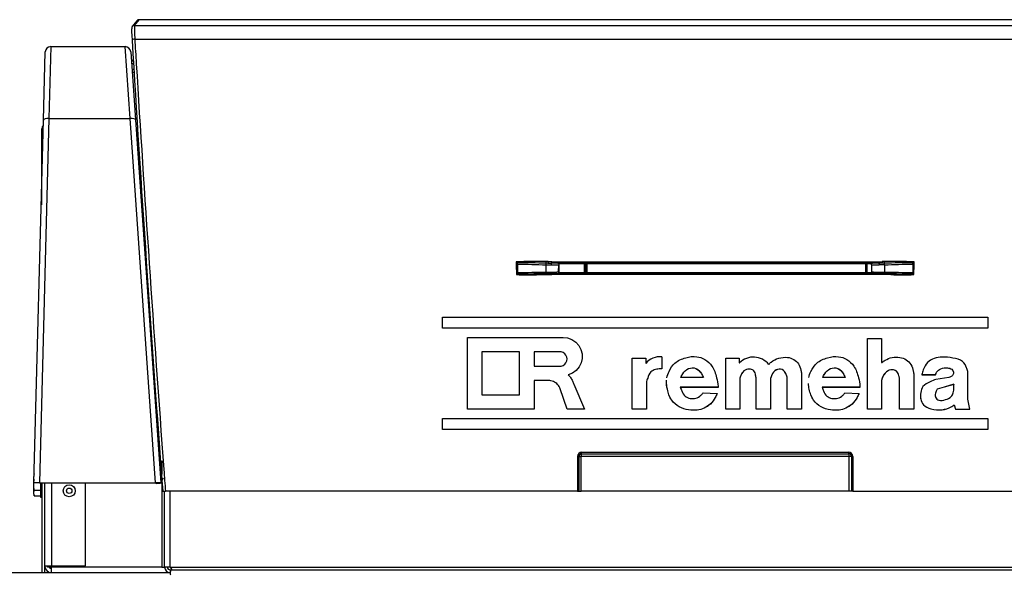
# Model space of a CAD drawing. Header units: millimetres. Extents: x 815 to 6167, y -516 to 2664.
# Tile 27 of 39: x 3832 to 4193, y 779 to 983. Entities that reach past the tile are written whole.
import ezdxf

# ---------------------------------------------------------------- set-up
doc = ezdxf.new("R2010")
doc.units = ezdxf.units.MM
doc.header["$MEASUREMENT"] = 0

# ---------------------------------------------------------------- blocks, each defined once
blk = doc.blocks.new('Voor')
for p, q in [((1879.81, 1467.57), (1878.09, 1465.45)), ((1878.87, 1465.82), (1880.58, 1467.95)), ((2303.43, 1467.95), (1880.58, 1467.95)), ((2303.42, 1467.95), (1880.59, 1467.95)), ((1878.87, 1465.82), (2305.14, 1465.82)), ((1879, 1460.86), (2305.01, 1460.86)), ((1848.14, 1458.07), (1847.49, 1431.75)), ((1848.14, 1458.07), (1875.52, 1458.07)), ((1877.27, 1431.75), (1875.52, 1458.07)), ((1877.51, 1456.21), (1879.26, 1431.2)), ((1845.49, 1431.12), (1846.14, 1456.13)), ((1878.54, 1451.72), (1877.83, 1451.72)), ((1877.96, 1449.8), (1878.66, 1449.8)), ((1878.03, 1448.76), (1878.72, 1448.76)), ((1842, 1298.04), (1845.49, 1431.12)), ((1847.49, 1431.75), (1844, 1298.04)), ((1847.49, 1431.75), (1877.27, 1431.75)), ((1886.57, 1298.04), (1877.27, 1431.75)), ((1879.26, 1431.2), (1888.57, 1298.04)), ((1845.4, 1427.91), (1844.95, 1427.91)), ((1844.95, 1400.03), (1844.95, 1427.91)), ((2019.49, 1378.33), (2019.49, 1375.06)), ((2029.87, 1378.07), (2029.86, 1375.32)), ((2029.87, 1378.07), (2031.77, 1378.02)), ((2030.65, 1378.65), (2031.99, 1378.62)), ((2032, 1379.2), (2030.66, 1379.24)), ((2152.02, 1378.62), (2031.99, 1378.62)), ((2031.99, 1378.62), (2031.99, 1378.61)), ((2031.99, 1378.61), (2031.99, 1378.61)), ((2032, 1379.2), (2152.01, 1379.2)), ((2034.56, 1375.56), (2034.57, 1378.02)), ((2034.57, 1378.02), (2034.6, 1377.99)), ((2034.6, 1377.99), (2034.6, 1375.11)), ((2035.1, 1378.49), (2035.07, 1378.52)), ((2035.1, 1378.49), (2148.91, 1378.49)), ((2044.04, 1375.11), (2044.04, 1378.49)), ((2148.91, 1378.49), (2148.94, 1378.52)), ((2149.44, 1378.02), (2149.41, 1377.99)), ((2149.41, 1377.99), (2149.41, 1375.11)), ((2149.45, 1375.56), (2149.44, 1378.02)), ((2152.01, 1379.2), (2153.35, 1379.24)), ((2153.36, 1378.65), (2152.02, 1378.62)), ((2152.02, 1378.62), (2152.02, 1378.61)), ((2152.02, 1378.61), (2152.02, 1378.61)), ((2154.14, 1378.07), (2152.25, 1378.02)), ((2154.14, 1378.07), (2154.15, 1375.32)), ((2164.52, 1378.33), (2164.52, 1375.06)), ((2031.99, 1374.96), (2027.51, 1374.86)), ((2027.53, 1374.44), (2032, 1374.55)), ((2031.99, 1374.96), (2031.99, 1374.98)), ((2031.99, 1374.98), (2031.99, 1374.98)), ((2031.99, 1374.96), (2152.02, 1374.96)), ((2152.01, 1374.55), (2032, 1374.55)), ((2149.41, 1375.11), (2034.6, 1375.11)), ((2034.6, 1375.11), (2034.6, 1375.11)), ((2149.41, 1375.11), (2149.41, 1375.11)), ((2156.48, 1374.44), (2152.01, 1374.55)), ((2152.02, 1374.98), (2152.02, 1374.98)), ((2152.02, 1374.96), (2152.02, 1374.98)), ((2152.02, 1374.96), (2156.5, 1374.86)), ((1991.98, 1358.89), (2192.03, 1358.89)), ((1991.98, 1354.82), (1991.98, 1358.89)), ((2192.03, 1358.89), (2192.03, 1354.82)), ((2192.03, 1354.82), (1991.98, 1354.82)), ((1991.98, 1354.82), (1991.98, 1354.8)), ((2192.03, 1354.8), (1991.98, 1354.8)), ((2001.1, 1351.41), (2036.18, 1351.41)), ((2001.1, 1325.08), (2001.1, 1351.41)), ((2036.18, 1351.41), (2037.85, 1351.22)), ((2192.03, 1354.82), (2192.03, 1354.8)), ((2037.85, 1351.22), (2039.43, 1350.63)), ((2039.43, 1350.63), (2040.82, 1349.7)), ((2040.82, 1349.7), (2041.94, 1348.46)), ((2041.94, 1348.46), (2042.74, 1347)), ((2147.85, 1325.09), (2147.85, 1351.04)), ((2147.85, 1351.04), (2153.1, 1351.04)), ((2153.1, 1351.04), (2153.1, 1342.26)), ((2020.23, 1346.16), (2006.42, 1346.16)), ((2006.42, 1346.16), (2006.42, 1330.33)), ((2020.23, 1346.15), (2006.42, 1346.15)), ((2020.23, 1330.33), (2020.23, 1346.16)), ((2034.78, 1346.16), (2025.55, 1346.16)), ((2025.55, 1346.16), (2025.55, 1340.87)), ((2034.78, 1346.15), (2025.55, 1346.15)), ((2034.78, 1346.16), (2034.78, 1346.15)), ((2035.5, 1346.11), (2034.78, 1346.16)), ((2035.5, 1346.09), (2034.78, 1346.15)), ((2035.5, 1346.11), (2035.5, 1346.09)), ((2036.19, 1345.86), (2035.5, 1346.11)), ((2036.19, 1345.85), (2035.5, 1346.09)), ((2036.19, 1345.86), (2036.19, 1345.85)), ((2036.78, 1345.45), (2036.19, 1345.86)), ((2036.78, 1345.43), (2036.19, 1345.85)), ((2036.78, 1345.45), (2036.78, 1345.43)), ((2037.24, 1344.89), (2036.78, 1345.45)), ((2037.24, 1344.87), (2036.78, 1345.43)), ((2037.24, 1344.89), (2037.24, 1344.87)), ((2037.53, 1344.23), (2037.24, 1344.89)), ((2037.53, 1344.21), (2037.24, 1344.87)), ((2037.53, 1344.23), (2037.53, 1344.21)), ((2037.63, 1343.51), (2037.53, 1344.23)), ((2037.63, 1343.51), (2037.53, 1344.21)), ((2042.74, 1347), (2043.16, 1345.39)), ((2043.16, 1345.39), (2043.19, 1343.73)), ((2072.43, 1344.29), (2072.43, 1339.87)), ((2025.55, 1340.87), (2034.78, 1340.87)), ((2034.78, 1340.87), (2035.5, 1340.92)), ((2035.5, 1340.92), (2036.19, 1341.17)), ((2036.19, 1341.17), (2036.78, 1341.58)), ((2036.78, 1341.58), (2037.24, 1342.14)), ((2037.24, 1342.14), (2037.53, 1342.8)), ((2037.53, 1342.8), (2037.63, 1343.51)), ((2042.07, 1340.62), (2040.98, 1339.35)), ((2042.07, 1340.6), (2040.98, 1339.34)), ((2042.82, 1342.11), (2042.07, 1340.62)), ((2042.82, 1342.09), (2042.07, 1340.6)), ((2042.07, 1340.62), (2042.07, 1340.6)), ((2043.19, 1343.73), (2042.82, 1342.11)), ((2043.19, 1343.71), (2042.82, 1342.09)), ((2042.82, 1342.11), (2042.82, 1342.09)), ((2043.19, 1343.73), (2043.19, 1343.71)), ((2061.5, 1325.09), (2061.5, 1343.84)), ((2061.5, 1343.84), (2066.52, 1343.84)), ((2066.52, 1343.84), (2066.51, 1341.87)), ((2066.52, 1343.82), (2066.51, 1341.86)), ((2066.52, 1343.84), (2066.52, 1343.82)), ((2095.89, 1325.09), (2095.89, 1343.84)), ((2095.89, 1343.84), (2100.84, 1343.84)), ((2100.84, 1343.84), (2100.84, 1342.14)), ((2100.84, 1342.14), (2100.92, 1342.14)), ((2153.1, 1342.26), (2153.18, 1342.26)), ((2039.62, 1338.37), (2038.06, 1337.74)), ((2038.06, 1337.74), (2038.29, 1337.49)), ((2039.62, 1338.36), (2038.07, 1337.73)), ((2038.29, 1337.49), (2038.51, 1337.22)), ((2038.51, 1337.22), (2038.73, 1336.95)), ((2040.98, 1339.35), (2039.62, 1338.37)), ((2040.98, 1339.34), (2039.62, 1338.36)), ((2039.62, 1338.37), (2039.62, 1338.36)), ((2040.98, 1339.35), (2040.98, 1339.34)), ((2072.43, 1339.87), (2072.43, 1339.86)), ((2123.71, 1338.04), (2123.71, 1325.07)), ((2164.95, 1337.7), (2164.95, 1325.09)), ((2167.85, 1337.78), (2167.85, 1337.76)), ((2167.85, 1337.78), (2172.91, 1337.78)), ((2167.85, 1337.76), (2172.91, 1337.76)), ((2172.91, 1337.78), (2172.91, 1337.76)), ((2184.71, 1328.76), (2184.71, 1338.91)), ((2025.55, 1335.61), (2025.55, 1325.08)), ((2030.81, 1335.61), (2025.55, 1335.61)), ((2030.81, 1335.6), (2025.55, 1335.6)), ((2030.81, 1335.61), (2030.81, 1335.6)), ((2031.29, 1335.59), (2030.81, 1335.61)), ((2031.29, 1335.57), (2030.81, 1335.6)), ((2031.29, 1335.59), (2031.29, 1335.57)), ((2031.75, 1335.52), (2031.29, 1335.59)), ((2031.75, 1335.5), (2031.29, 1335.57)), ((2031.75, 1335.52), (2031.75, 1335.5)), ((2032.21, 1335.4), (2031.75, 1335.52)), ((2032.21, 1335.38), (2031.75, 1335.5)), ((2032.21, 1335.4), (2032.21, 1335.38)), ((2032.65, 1335.23), (2032.21, 1335.4)), ((2032.65, 1335.22), (2032.21, 1335.38)), ((2032.65, 1335.23), (2032.65, 1335.22)), ((2033.07, 1335.02), (2032.65, 1335.23)), ((2033.07, 1335.01), (2032.65, 1335.22)), ((2033.07, 1335.02), (2033.07, 1335.01)), ((2033.47, 1334.77), (2033.07, 1335.02)), ((2033.47, 1334.75), (2033.07, 1335.01)), ((2033.47, 1334.77), (2033.47, 1334.75)), ((2033.84, 1334.48), (2033.47, 1334.77)), ((2033.84, 1334.46), (2033.47, 1334.75)), ((2033.84, 1334.48), (2033.84, 1334.46)), ((2034.18, 1334.15), (2033.84, 1334.48)), ((2034.18, 1334.14), (2033.84, 1334.46)), ((2034.18, 1334.15), (2034.18, 1334.14)), ((2034.48, 1333.79), (2034.18, 1334.15)), ((2034.48, 1333.77), (2034.18, 1334.14)), ((2034.48, 1333.79), (2034.48, 1333.77)), ((2034.74, 1333.4), (2034.48, 1333.79)), ((2034.74, 1333.39), (2034.48, 1333.77)), ((2034.74, 1333.4), (2034.74, 1333.39)), ((2034.96, 1332.99), (2034.74, 1333.4)), ((2034.96, 1332.97), (2034.74, 1333.39)), ((2038.73, 1336.95), (2038.93, 1336.67)), ((2038.93, 1336.67), (2039.12, 1336.39)), ((2039.12, 1336.39), (2039.3, 1336.1)), ((2039.3, 1336.1), (2039.48, 1335.8)), ((2039.48, 1335.8), (2039.64, 1335.5)), ((2039.64, 1335.5), (2039.79, 1335.19)), ((2039.79, 1335.19), (2039.93, 1334.88)), ((2039.93, 1334.88), (2040.06, 1334.56)), ((2040.06, 1334.56), (2040.17, 1334.24)), ((2040.17, 1334.24), (2043.99, 1325.08)), ((2066.74, 1334.85), (2066.74, 1325.09)), ((2087.69, 1336.68), (2079.41, 1336.68)), ((2101.07, 1336.51), (2101.07, 1325.09)), ((2107.07, 1325.07), (2107.07, 1336.35)), ((2112.31, 1336.31), (2112.31, 1325.07)), ((2118.46, 1325.07), (2118.46, 1336.45)), ((2139.76, 1336.68), (2131.47, 1336.68)), ((2153.1, 1335.65), (2153.1, 1325.09)), ((2159.7, 1325.09), (2159.7, 1336.28)), ((2177.74, 1336.72), (2173.02, 1336.05)), ((2179.58, 1334.22), (2176.02, 1333.2)), ((2179.58, 1334.2), (2176.02, 1333.18)), ((2179.58, 1334.22), (2179.58, 1334.2)), ((2006.42, 1330.33), (2020.23, 1330.33)), ((2034.96, 1332.99), (2034.96, 1332.97)), ((2035.13, 1332.55), (2034.96, 1332.99)), ((2035.13, 1332.54), (2034.96, 1332.97)), ((2035.13, 1332.55), (2035.13, 1332.54)), ((2037.69, 1325.08), (2035.13, 1332.55)), ((2037.69, 1325.07), (2035.13, 1332.54)), ((2093.09, 1333.13), (2079.21, 1333.13)), ((2093.09, 1333.11), (2079.21, 1333.11)), ((2087.55, 1331.09), (2092.75, 1330.86)), ((2092.75, 1330.86), (2092.75, 1330.84)), ((2093.09, 1333.13), (2093.09, 1333.11)), ((2145.15, 1333.13), (2131.27, 1333.13)), ((2145.15, 1333.11), (2131.27, 1333.11)), ((2139.62, 1331.09), (2144.81, 1330.86)), ((2144.81, 1330.86), (2144.81, 1330.84)), ((2145.15, 1333.13), (2145.15, 1333.11)), ((2176.02, 1333.2), (2173.51, 1332.44)), ((2176.02, 1333.18), (2173.51, 1332.42)), ((2173.51, 1332.44), (2173.51, 1332.42)), ((2176.02, 1333.2), (2176.02, 1333.18)), ((2179.76, 1326.68), (2179.76, 1326.67)), ((2179.76, 1326.68), (2180.22, 1325.09)), ((2179.76, 1326.67), (2180.22, 1325.08)), ((2185.43, 1325.09), (2184.71, 1328.76)), ((2001.1, 1325.08), (2001.1, 1325.07)), ((2025.55, 1325.08), (2001.1, 1325.08)), ((2025.55, 1325.07), (2001.1, 1325.07)), ((2025.55, 1325.08), (2025.55, 1325.07)), ((2037.69, 1325.08), (2037.69, 1325.07)), ((2043.99, 1325.08), (2037.69, 1325.08)), ((2043.99, 1325.07), (2037.69, 1325.07)), ((2043.99, 1325.08), (2043.99, 1325.07)), ((2066.74, 1325.09), (2061.5, 1325.09)), ((2061.5, 1325.09), (2061.5, 1325.07)), ((2066.74, 1325.07), (2061.5, 1325.07)), ((2066.74, 1325.09), (2066.74, 1325.07)), ((2101.07, 1325.09), (2095.89, 1325.09)), ((2095.89, 1325.09), (2095.89, 1325.08)), ((2101.07, 1325.08), (2095.89, 1325.08)), ((2101.07, 1325.09), (2101.07, 1325.08)), ((2112.31, 1325.07), (2107.07, 1325.07)), ((2107.07, 1325.07), (2107.07, 1325.05)), ((2112.31, 1325.05), (2107.07, 1325.05)), ((2112.31, 1325.07), (2112.31, 1325.05)), ((2123.71, 1325.07), (2118.46, 1325.07)), ((2118.46, 1325.07), (2118.46, 1325.05)), ((2123.71, 1325.05), (2118.46, 1325.05)), ((2123.71, 1325.07), (2123.71, 1325.05)), ((2153.1, 1325.09), (2147.85, 1325.09)), ((2147.85, 1325.09), (2147.85, 1325.08)), ((2153.1, 1325.08), (2147.85, 1325.08)), ((2153.1, 1325.09), (2153.1, 1325.08)), ((2164.95, 1325.09), (2159.7, 1325.09)), ((2159.7, 1325.09), (2159.7, 1325.08)), ((2164.95, 1325.08), (2159.7, 1325.08)), ((2164.95, 1325.09), (2164.95, 1325.08)), ((2180.22, 1325.09), (2180.22, 1325.08)), ((2180.22, 1325.09), (2185.43, 1325.09)), ((2180.22, 1325.08), (2185.43, 1325.08)), ((2185.43, 1325.09), (2185.43, 1325.08)), ((1991.98, 1321.68), (2192.03, 1321.68)), ((1991.98, 1317.61), (1991.98, 1321.68)), ((2192.03, 1321.68), (2192.03, 1317.61)), ((1991.98, 1317.61), (1991.98, 1317.59)), ((2192.03, 1317.61), (1991.98, 1317.61)), ((2192.03, 1317.59), (1991.98, 1317.59)), ((2192.03, 1317.61), (2192.03, 1317.59)), ((2042.99, 1309.28), (2141.02, 1309.28)), ((2042.99, 1308.78), (2042.99, 1309.28)), ((2042.99, 1308.78), (2141.02, 1308.78)), ((2141.02, 1308.78), (2141.02, 1309.28)), ((1888.31, 1307.68), (1887.9, 1307.68)), ((1888.42, 1306.18), (1888, 1306.18)), ((1888.05, 1305.54), (1888.75, 1301.71)), ((1888.96, 1306.18), (1888.96, 1301.25)), ((2041.49, 1307.78), (2041.49, 1294.98)), ((2041.99, 1307.78), (2042.81, 1307.78)), ((2041.99, 1307.78), (2041.99, 1294.98)), ((2141.2, 1307.78), (2042.81, 1307.78)), ((2042.81, 1294.98), (2042.81, 1307.78)), ((2141.2, 1294.98), (2141.2, 1307.78)), ((2142.02, 1307.78), (2141.2, 1307.78)), ((2142.02, 1307.78), (2142.02, 1294.98)), ((2142.52, 1307.78), (2142.52, 1294.98)), ((1842.14, 1301.42), (1841.95, 1300.88)), ((1841.95, 1297.38), (1841.95, 1300.41)), ((1841.95, 1294.35), (1841.95, 1297.38)), ((1844, 1298.04), (1842, 1298.04)), ((1844, 1298.04), (1886.57, 1298.04)), ((1844.35, 1298.04), (1844.35, 1292.88)), ((1844.95, 1298.04), (1844.95, 1265.21)), ((1845.95, 1265.21), (1845.95, 1298.04)), ((1848.45, 1298.04), (1848.45, 1267.67)), ((1860.95, 1267.67), (1860.95, 1298.04)), ((1888.57, 1298.04), (1886.57, 1298.04)), ((1888.5, 1297.89), (1887.01, 1297.89)), ((1888.44, 1299.89), (1888.88, 1299.89)), ((1889.4, 1299.81), (1888.5, 1297.89)), ((1888.96, 1298.87), (1888.96, 1267.17)), ((1889.08, 1299.89), (1889.1, 1299.81)), ((1889.1, 1299.81), (1889.4, 1299.81)), ((1841.95, 1294.35), (1842.14, 1295.36)), ((1842.14, 1293.34), (1841.95, 1294.35)), ((1841.95, 1293.88), (1842.14, 1293.34)), ((1842.14, 1295.36), (1844.35, 1295.36)), ((1889.25, 1294.98), (1890.25, 1294.98)), ((1889.96, 1267.17), (1889.96, 1294.98)), ((2041.49, 1294.98), (1890.25, 1294.98)), ((1891.96, 1267.17), (1891.96, 1294.98)), ((2041.49, 1294.98), (2041.99, 1294.98)), ((2041.99, 1294.98), (2042.81, 1294.98)), ((2141.2, 1294.98), (2042.81, 1294.98)), ((2142.02, 1294.98), (2141.2, 1294.98)), ((2142.52, 1294.98), (2142.02, 1294.98)), ((2142.52, 1294.98), (2293.76, 1294.98)), ((1842.14, 1293.34), (1844.35, 1293.34)), ((1844.35, 1292.88), (1844.95, 1292.88)), ((1773.43, 1265.17), (1892.11, 1265.17)), ((1844.95, 1265.21), (1845.95, 1265.21)), ((1845.95, 1267.67), (1848.45, 1267.67)), ((1846.95, 1267.17), (1846.95, 1267.67)), ((1888.96, 1267.17), (1846.95, 1267.17)), ((1848.45, 1267.67), (1860.95, 1267.67)), ((1848.45, 1265.17), (1848.45, 1267.17)), ((1888.96, 1267.17), (1889.96, 1267.17)), ((1891.96, 1267.17), (1889.96, 1267.17)), ((1891.96, 1267.17), (2292.05, 1267.17)), ((1891.96, 1266.17), (1891.96, 1265.17)), ((1891.96, 1266.17), (1892.11, 1266.17)), ((1892.11, 1266.17), (2292.05, 1266.17)), ((1892.11, 1266.17), (1892.11, 1265.59)), ((1892.11, 1264.88), (1892.11, 1265.59))]:
    blk.add_line(p, q)
for radius in [2.2, 1]:
    blk.add_circle((1854.95, 1295.18), radius)
for centre, radius, start, end in [((1848.14, 1456.07), 2, 90, 178.5), ((1875.52, 1456.07), 2, 4, 90), ((1878.69, 1453.72), 1, 184, 257.5602), ((1846.95, 1427.91), 2, 139.1514, 180), ((2026.06, 1217.78), 161.51, 88.628, 92.5031), ((2015.06, 1374.86), 5.83, 41.9868, 47.374), ((2288.49, 1380.36), 269.49, 180.2586, 181.2514), ((2021.8, 1034.2), 344.56, 88.6503, 90.401), ((2025.86, 1176.93), 201.78, 88.6388, 88.848), ((2027.73, 1234.19), 145.08, 88.8399, 89.1321), ((2023.46, 1115.94), 262.81, 88.1406, 88.4329), ((2031.98, 2537.4), 1159.38, 269.98928, 270.12774), ((2108.43, 1378.13), 76.44, 179.1947, 179.6351), ((2032.66, 1347.55), 31.07, 85.5603, 91.239), ((-13135.82, 1371.81), 15180.71, 0.012532, 0.02535), ((-13153.61, 1371.82), 15198.61, 0.012484, 0.025286), ((17336.84, 1371.82), 15189.62, 179.974746, 179.987557), ((-28271.03, 1371.82), 30418.87, 0.006217, 0.012614), ((2151.35, 1347.55), 31.07, 88.761, 94.4397), ((2152.03, 2537.4), 1159.38, 269.87226, 270.01072), ((2075.58, 1378.13), 76.44, 0.3649, 0.8053), ((2160.55, 1115.94), 262.81, 91.5671, 91.8594), ((2156.28, 1234.19), 145.08, 90.8679, 91.1601), ((2158.15, 1176.93), 201.78, 91.152, 91.3612), ((2157.95, 1217.78), 161.51, 87.4969, 91.372), ((2162.21, 1034.2), 344.56, 89.599, 91.3497), ((2168.95, 1374.86), 5.83, 132.626, 138.0132), ((1895.52, 1380.36), 269.49, 358.7486, 359.7414), ((2023.02, 1370.4), 5.68, 129.7104, 134.1166), ((2023.76, 1492), 117.62, 267.7103, 271.8331), ((2020.52, 1630.72), 255.96, 269.7473, 271.5663), ((2026.59, 1488.33), 113.06, 271.6584, 272.6221), ((2023.01, 1650.31), 275.48, 271.4345, 271.8682), ((2032.24, 1390.19), 14.81, 268.1673, 279.014), ((1980.87, 1374.02), 51.13, 0.587, 1.0559), ((2151.77, 1390.19), 14.81, 260.986, 271.8327), ((2203.14, 1374.02), 51.13, 178.9441, 179.413), ((2161, 1650.31), 275.48, 268.1318, 268.5655), ((2157.42, 1488.33), 113.06, 267.3779, 268.3416), ((2160.25, 1492), 117.62, 268.1669, 272.2897), ((2163.49, 1630.72), 255.96, 268.4337, 270.2527), ((2160.99, 1370.4), 5.68, 45.8834, 50.2896), ((2071.67, 1337.69), 6.64, 83.3982, 140.9434), ((2105.99, 1336.94), 7.26, 38.7272, 134.2649), ((2042.99, 1307.78), 1.5, 89.9661, 179.9621), ((2042.99, 1307.78), 1, 90, 180), ((2141.02, 1307.78), 1.5, 0.0379, 90.0339), ((2141.02, 1307.78), 1, 0, 90), ((1887.01, 1298.89), 1, 238.2117, 270), ((1848.45, 1267.67), 2.5, 180, 270), ((1848.45, 1267.67), 1, 210, 270), ((1891.96, 1267.17), 2, 180, 270), ((1891.96, 1267.17), 1, 180, 270), ((1816.43, 1260.6), 75.84, 2.6976, 3.768), ((1873.85, 1262.46), 18.42, 5.338, 7.5524)]:
    blk.add_arc(centre, radius, start, end)
for centre, major_axis, ratio, start_param, end_param in [((1880.58, 1466.95), (0.78, -0.627), 0.998998, 2.247383, 3.141593), ((1878.4, 1457.75), (-0.51, 7), 0.030471, 0.032667, 1.179284), ((1878.87, 1464.82), (0.78, -0.627), 0.998998, 3.141593, 3.892473), ((1878.87, 1464.82), (0.78, -0.627), 0.998998, 2.247383, 3.141593), ((1879.4, 1457.82), (-0.51, 8), 0.026695, 0.03319, 1.179808), ((1879, 1460.48), (0.998, 0.061), 0.378915, 1.547736, 3.174598), ((1900.37, 1309.38), (-29.25, 397.95), 0.030471, 1.179284, 1.604748), ((1901.37, 1309.45), (29.25, -398.95), 0.030395, 4.320888, 4.345417), ((1901.37, 1309.45), (29.25, -398.95), 0.030395, 4.345417, 4.726517), ((1847.49, 1431.06), (-2, 0.05), 0.341917, 4.721342, 6.283185), ((1877.27, 1431.06), (-2, -0.14), 0.341284, 3.141593, 4.688529), ((2092.01, 1394.4), (-1000.23, 23.92), 0.017835, 1.498659, 1.509066), ((2029.91, 1378.17), (0.013, 0.5), 0.058304, 0.113773, 1.772638), ((2029.92, 1379.16), (-0.009, -0.5), 0.003196, 4.536557, 6.169606), ((2030.66, 1379.15), (-0.012, -0.5), 0.004249, 4.536612, 6.265732), ((2035.07, 1378.02), (0.354, 0.354), 0.999695, 0.78555, 2.356042), ((2035.1, 1377.99), (0.354, -0.354), 0.999695, 2.356347, 3.926839), ((2048.91, 1348.62), (-0.41, 267.56), 0.017389, 1.458901, 1.471608), ((2151.99, 1348.62), (-0.41, 267.66), 0.017389, 1.458944, 1.471646), ((2145.3, 1348.62), (-0.2, -267.56), 0.008694, -4.613221, -4.600514), ((2148.91, 1377.99), (-0.354, -0.354), 0.999695, 2.356347, 3.926839), ((2148.94, 1378.02), (-0.354, 0.354), 0.999695, 3.927143, 5.497635), ((2153.35, 1379.15), (0.012, -0.5), 0.004249, 0.017453, 1.746573), ((2154.09, 1379.16), (0.009, -0.5), 0.003196, 0.113579, 1.746628), ((2154.11, 1378.17), (-0.013, 0.5), 0.058304, 4.510547, 6.169412), ((2092.01, 1394.4), (1000.23, 23.92), 0.017835, -1.509066, -1.498659), ((2092.01, 1359.07), (-1000.23, -24.09), 0.017762, -1.509058, -1.49866), ((2092.03, 1358.57), (-999.82, -24.09), 0.017872, -1.509055, -1.506656), ((2027.53, 1374.36), (-0.012, 0.5), 0.003973, 4.875967, 6.265732), ((2029.9, 1375.42), (0.013, -0.5), 0.068466, 4.911048, 6.265691), ((2154.11, 1375.42), (-0.013, -0.5), 0.068466, 0.017494, 1.372138), ((2091.98, 1358.57), (999.85, -24.09), 0.017873, 1.506654, 1.509052), ((2092.01, 1359.07), (1000.23, -24.09), 0.017762, 1.49866, 1.509058), ((2156.48, 1374.36), (0.012, 0.5), 0.003973, 0.017453, 1.407219), ((2042.99, 1307.78), (0, 1), 0.18728, 0, 1.570796), ((2141.02, 1307.78), (0, 1), 0.18728, 4.712389, 6.283185), ((2041.49, 1307.78), (0.5, 0), 0.004179, 0, 1.570796), ((2142.52, 1307.78), (-0.5, 0), 0.004179, 4.712389, 6.283185), ((1901.37, 1309.45), (29.25, -398.95), 0.030395, -1.556668, -1.536741)]:
    blk.add_ellipse(centre, major_axis=major_axis, ratio=ratio, start_param=start_param, end_param=end_param)
for points, knots in [([(2019.49, 1378.33), (2019.49, 1378.41), (2019.48, 1378.49), (2019.46, 1378.64), (2019.43, 1378.7), (2019.39, 1378.75)], [0, 0, 0, 0, 0.5, 0.5, 1, 1, 1, 1]), ([(2031.99, 1378.61), (2031.93, 1378.61), (2031.86, 1378.54), (2031.78, 1378.32), (2031.76, 1378.16), (2031.77, 1378.02)], [0, 0, 0, 0, 0.5, 0.5, 1, 1, 1, 1]), ([(2152.02, 1378.61), (2152.08, 1378.61), (2152.15, 1378.54), (2152.23, 1378.32), (2152.25, 1378.16), (2152.25, 1378.02)], [0, 0, 0, 0, 0.5, 0.5, 1, 1, 1, 1]), ([(2164.52, 1378.33), (2164.52, 1378.41), (2164.53, 1378.49), (2164.55, 1378.64), (2164.58, 1378.7), (2164.62, 1378.75)], [0, 0, 0, 0, 0.5, 0.5, 1, 1, 1, 1]), ([(2019.39, 1374.76), (2019.43, 1374.79), (2019.45, 1374.84), (2019.48, 1374.94), (2019.49, 1374.99), (2019.49, 1375.06)], [0, 0, 0, 0, 0.5, 0.5, 1, 1, 1, 1]), ([(2031.99, 1374.98), (2031.94, 1374.98), (2031.89, 1375.02), (2031.8, 1375.17), (2031.78, 1375.28), (2031.76, 1375.39)], [0, 0, 0, 0, 0.5, 0.5, 1, 1, 1, 1]), ([(2031.99, 1374.98), (2032.31, 1374.98), (2032.61, 1374.98), (2033.03, 1374.99), (2033.16, 1374.99), (2033.42, 1375), (2033.55, 1375), (2033.9, 1375.01), (2034.1, 1375.01), (2034.37, 1375.02), (2034.45, 1375.02), (2034.6, 1375.03), (2034.67, 1375.03), (2034.85, 1375.04), (2034.94, 1375.04), (2035.05, 1375.06), (2035.07, 1375.06), (2035.05, 1375.08), (2035, 1375.08), (2034.85, 1375.09), (2034.74, 1375.1), (2034.6, 1375.11)], [0, 0, 0, 0, 0.125, 0.125, 0.1875, 0.1875, 0.25, 0.25, 0.375, 0.375, 0.4375, 0.4375, 0.5, 0.5, 0.625, 0.625, 0.75, 0.75, 0.875, 0.875, 1, 1, 1, 1]), ([(2034.6, 1375.11), (2034.6, 1375.1), (2034.59, 1375.12), (2034.59, 1375.17), (2034.58, 1375.21), (2034.57, 1375.34), (2034.57, 1375.45), (2034.56, 1375.56)], [0, 0, 0, 0, 0.25, 0.25, 0.5, 0.5, 1, 1, 1, 1]), ([(2152.02, 1374.98), (2151.7, 1374.98), (2151.4, 1374.98), (2150.98, 1374.99), (2150.85, 1374.99), (2150.59, 1375), (2150.46, 1375), (2150.11, 1375.01), (2149.91, 1375.01), (2149.64, 1375.02), (2149.56, 1375.02), (2149.41, 1375.03), (2149.34, 1375.03), (2149.16, 1375.04), (2149.07, 1375.04), (2148.97, 1375.06), (2148.94, 1375.06), (2148.96, 1375.08), (2149.01, 1375.08), (2149.16, 1375.09), (2149.27, 1375.1), (2149.41, 1375.11)], [0, 0, 0, 0, 0.125, 0.125, 0.1875, 0.1875, 0.25, 0.25, 0.375, 0.375, 0.4375, 0.4375, 0.5, 0.5, 0.625, 0.625, 0.75, 0.75, 0.875, 0.875, 1, 1, 1, 1]), ([(2149.41, 1375.11), (2149.41, 1375.1), (2149.42, 1375.12), (2149.42, 1375.17), (2149.43, 1375.21), (2149.44, 1375.34), (2149.45, 1375.45), (2149.45, 1375.56)], [0, 0, 0, 0, 0.25, 0.25, 0.5, 0.5, 1, 1, 1, 1]), ([(2152.02, 1374.98), (2152.07, 1374.98), (2152.12, 1375.02), (2152.21, 1375.17), (2152.23, 1375.28), (2152.25, 1375.39)], [0, 0, 0, 0, 0.5, 0.5, 1, 1, 1, 1]), ([(2164.62, 1374.76), (2164.58, 1374.79), (2164.56, 1374.84), (2164.53, 1374.94), (2164.52, 1374.99), (2164.52, 1375.06)], [0, 0, 0, 0, 0.5, 0.5, 1, 1, 1, 1]), ([(2074.29, 1336.63), (2074.44, 1337.42), (2075.14, 1339.38), (2077.15, 1342.42), (2081.03, 1344.14), (2084.98, 1344.68), (2088.46, 1343.47), (2091.33, 1340.79), (2092.42, 1337.16), (2093.1, 1334.42), (2093.09, 1333.29), (2093.09, 1333.13)], [0, 0, 0, 0, 0.082775, 0.209073, 0.359439, 0.495703, 0.60186, 0.721866, 0.878022, 0.984985, 1, 1, 1, 1]), ([(2111.65, 1341.49), (2111.97, 1341.82), (2112.92, 1342.8), (2115.31, 1343.96), (2118.28, 1344.36), (2120.9, 1343.49), (2122.79, 1341.81), (2123.44, 1339.73), (2123.64, 1338.54), (2123.71, 1338.04)], [0, 0, 0, 0, 0.077785, 0.267882, 0.463688, 0.616596, 0.759305, 0.914536, 1, 1, 1, 1]), ([(2126.36, 1336.67), (2126.51, 1337.45), (2127.21, 1339.39), (2129.22, 1342.42), (2133.09, 1344.14), (2137.04, 1344.68), (2140.53, 1343.47), (2143.39, 1340.79), (2144.48, 1337.16), (2145.17, 1334.42), (2145.15, 1333.29), (2145.15, 1333.13)], [0, 0, 0, 0, 0.081405, 0.207891, 0.358482, 0.494949, 0.601266, 0.72145, 0.87784, 0.984963, 1, 1, 1, 1]), ([(2153.18, 1342.26), (2153.59, 1342.56), (2154.68, 1343.3), (2156.94, 1344.25), (2159.71, 1344.28), (2162.2, 1343.4), (2164.03, 1341.57), (2164.68, 1339.43), (2164.88, 1338.21), (2164.95, 1337.7)], [0, 0, 0, 0, 0.087818, 0.264925, 0.439488, 0.596887, 0.747429, 0.911028, 1, 1, 1, 1]), ([(2184.71, 1338.91), (2184.59, 1339.43), (2184.24, 1340.65), (2182.82, 1343.15), (2179.15, 1343.91), (2175.63, 1344.43), (2172.37, 1343.83), (2169.66, 1342.37), (2168.46, 1339.88), (2168.02, 1338.42), (2167.85, 1337.78)], [0, 0, 0, 0, 0.064941, 0.18284, 0.349472, 0.527395, 0.656564, 0.780396, 0.919731, 1, 1, 1, 1]), ([(2072.43, 1339.87), (2072.2, 1339.88), (2071.48, 1339.91), (2070.04, 1339.71), (2068.02, 1338.87), (2067.29, 1336.71), (2066.9, 1335.46), (2066.74, 1334.85)], [0, 0, 0, 0, 0.072445, 0.268987, 0.495777, 0.797047, 1, 1, 1, 1]), ([(2072.43, 1339.86), (2072.2, 1339.87), (2071.48, 1339.89), (2070.04, 1339.69), (2068.02, 1338.85), (2067.29, 1336.69), (2066.9, 1335.45), (2066.74, 1334.84)], [0, 0, 0, 0, 0.072445, 0.268987, 0.495777, 0.797047, 1, 1, 1, 1]), ([(2079.41, 1336.68), (2079.64, 1337.22), (2080.23, 1338.45), (2082.02, 1340.3), (2085.13, 1340.46), (2086.86, 1338.47), (2087.45, 1337.24), (2087.69, 1336.68)], [0, 0, 0, 0, 0.138222, 0.384925, 0.61402, 0.85458, 1, 1, 1, 1]), ([(2079.41, 1336.67), (2079.64, 1337.2), (2080.23, 1338.44), (2082.02, 1340.28), (2085.13, 1340.44), (2086.86, 1338.45), (2087.45, 1337.23), (2087.69, 1336.67)], [0, 0, 0, 0, 0.138222, 0.384925, 0.61402, 0.85458, 1, 1, 1, 1]), ([(2107.07, 1336.35), (2107.01, 1336.79), (2106.83, 1337.67), (2106.49, 1339.26), (2104.78, 1339.96), (2102.8, 1339.65), (2101.54, 1338.04), (2101.2, 1336.98), (2101.07, 1336.51)], [0, 0, 0, 0, 0.123224, 0.300834, 0.440588, 0.634219, 0.866463, 1, 1, 1, 1]), ([(2107.07, 1336.33), (2107.01, 1336.77), (2106.83, 1337.65), (2106.49, 1339.24), (2104.78, 1339.94), (2102.8, 1339.64), (2101.54, 1338.02), (2101.2, 1336.96), (2101.07, 1336.5)], [0, 0, 0, 0, 0.123224, 0.300834, 0.440588, 0.634219, 0.866463, 1, 1, 1, 1]), ([(2118.46, 1336.45), (2118.34, 1336.98), (2118.01, 1338.07), (2116.8, 1340.02), (2114.09, 1339.72), (2112.78, 1337.96), (2112.44, 1336.81), (2112.31, 1336.31)], [0, 0, 0, 0, 0.151217, 0.384388, 0.606189, 0.856178, 1, 1, 1, 1]), ([(2118.46, 1336.44), (2118.34, 1336.96), (2118.01, 1338.05), (2116.8, 1340), (2114.09, 1339.71), (2112.78, 1337.94), (2112.44, 1336.8), (2112.31, 1336.3)], [0, 0, 0, 0, 0.151217, 0.384388, 0.606189, 0.856178, 1, 1, 1, 1]), ([(2131.47, 1336.68), (2131.7, 1337.22), (2132.29, 1338.45), (2134.08, 1340.3), (2137.19, 1340.46), (2138.92, 1338.47), (2139.51, 1337.24), (2139.76, 1336.68)], [0, 0, 0, 0, 0.138222, 0.384925, 0.61402, 0.85458, 1, 1, 1, 1]), ([(2131.47, 1336.67), (2131.7, 1337.2), (2132.29, 1338.44), (2134.08, 1340.28), (2137.19, 1340.44), (2138.92, 1338.45), (2139.51, 1337.23), (2139.76, 1336.67)], [0, 0, 0, 0, 0.138222, 0.384925, 0.61402, 0.85458, 1, 1, 1, 1]), ([(2159.7, 1336.28), (2159.61, 1336.69), (2159.37, 1337.52), (2158.9, 1338.97), (2157.24, 1339.71), (2155.08, 1339.37), (2153.63, 1337.51), (2153.25, 1336.23), (2153.1, 1335.65)], [0, 0, 0, 0, 0.108888, 0.270599, 0.396139, 0.58871, 0.845112, 1, 1, 1, 1]), ([(2159.7, 1336.27), (2159.61, 1336.68), (2159.37, 1337.51), (2158.9, 1338.96), (2157.24, 1339.69), (2155.08, 1339.35), (2153.63, 1337.49), (2153.25, 1336.21), (2153.1, 1335.63)], [0, 0, 0, 0, 0.108888, 0.270599, 0.396139, 0.58871, 0.845112, 1, 1, 1, 1]), ([(2172.91, 1337.78), (2173.01, 1338.1), (2173.31, 1339), (2174.92, 1340.21), (2176.96, 1340.34), (2178.77, 1340), (2179.54, 1338.83), (2179.44, 1337.56), (2178.52, 1336.93), (2177.97, 1336.78), (2177.74, 1336.72)], [0, 0, 0, 0, 0.083435, 0.26981, 0.484727, 0.630077, 0.730872, 0.836403, 0.942426, 1, 1, 1, 1]), ([(2172.91, 1337.76), (2173.01, 1338.09), (2173.31, 1338.99), (2174.92, 1340.19), (2176.96, 1340.32), (2178.71, 1340), (2179.24, 1339.27), (2179.36, 1338.96)], [0, 0, 0, 0, 0.1165363, 0.3768513, 0.6770316, 0.8800462, 1, 1, 1, 1]), ([(2092.75, 1330.86), (2092.5, 1330.32), (2091.86, 1329.05), (2090.42, 1326.93), (2088.02, 1325.39), (2085.25, 1324.59), (2082.07, 1324.75), (2078.67, 1325.74), (2075.6, 1328.4), (2074.42, 1332.06), (2074.08, 1334.61), (2074.16, 1335.7)], [0, 0, 0, 0, 0.057686, 0.164793, 0.262826, 0.35649, 0.46772, 0.596567, 0.72788, 0.882395, 1, 1, 1, 1]), ([(2092.75, 1330.84), (2092.5, 1330.31), (2091.86, 1329.03), (2090.42, 1326.91), (2088.02, 1325.38), (2085.25, 1324.57), (2082.07, 1324.74), (2078.67, 1325.72), (2075.6, 1328.39), (2074.55, 1331.66), (2074.2, 1333.79), (2074.16, 1334.48)], [0, 0, 0, 0, 0.060295, 0.172248, 0.274716, 0.372617, 0.488879, 0.623555, 0.760808, 0.922314, 1, 1, 1, 1]), ([(2144.81, 1330.86), (2144.56, 1330.32), (2143.92, 1329.05), (2142.48, 1326.93), (2140.08, 1325.39), (2137.31, 1324.59), (2134.13, 1324.75), (2130.73, 1325.74), (2127.66, 1328.4), (2126.61, 1331.67), (2126.26, 1333.81), (2126.22, 1334.5)], [0, 0, 0, 0, 0.060295, 0.172248, 0.274716, 0.372617, 0.488879, 0.623555, 0.760808, 0.922314, 1, 1, 1, 1]), ([(2144.81, 1330.84), (2144.56, 1330.31), (2143.92, 1329.03), (2142.48, 1326.91), (2140.08, 1325.38), (2137.31, 1324.57), (2134.13, 1324.74), (2130.73, 1325.72), (2127.66, 1328.39), (2126.61, 1331.66), (2126.26, 1333.79), (2126.22, 1334.48)], [0, 0, 0, 0, 0.060295, 0.172248, 0.274716, 0.372617, 0.488879, 0.623555, 0.760808, 0.922314, 1, 1, 1, 1]), ([(2173.02, 1336.05), (2172.25, 1335.75), (2170.73, 1335.06), (2168.15, 1333.85), (2167.29, 1331.2), (2167.32, 1328.87), (2168.34, 1326.26), (2171.54, 1324.96), (2175.09, 1324.6), (2178.09, 1325.57), (2179.34, 1326.4), (2179.76, 1326.68)], [0, 0, 0, 0, 0.091765, 0.22281, 0.31513, 0.41571, 0.509795, 0.637471, 0.805669, 0.943546, 1, 1, 1, 1]), ([(2173.51, 1332.44), (2173.29, 1332.07), (2172.84, 1331.25), (2172.53, 1329.47), (2174.28, 1327.92), (2176.52, 1328.61), (2178.62, 1329.31), (2179.55, 1331.17), (2179.58, 1332.79), (2179.59, 1333.78), (2179.58, 1334.22)], [0, 0, 0, 0, 0.081127, 0.216313, 0.332447, 0.500725, 0.6678, 0.776067, 0.91559, 1, 1, 1, 1]), ([(2079.21, 1333.13), (2079.38, 1332.63), (2079.79, 1331.57), (2080.7, 1329.72), (2082.82, 1328.96), (2084.98, 1328.87), (2086.62, 1329.98), (2087.29, 1330.76), (2087.55, 1331.09)], [0, 0, 0, 0, 0.130138, 0.33401, 0.510077, 0.703271, 0.895967, 1, 1, 1, 1]), ([(2131.27, 1333.13), (2131.44, 1332.63), (2131.85, 1331.57), (2132.76, 1329.72), (2134.88, 1328.96), (2137.05, 1328.87), (2138.68, 1329.98), (2139.35, 1330.76), (2139.62, 1331.09)], [0, 0, 0, 0, 0.130138, 0.33401, 0.510077, 0.703271, 0.895967, 1, 1, 1, 1]), ([(2173.51, 1332.42), (2173.29, 1332.06), (2172.86, 1331.27), (2172.65, 1330.17), (2172.84, 1329.6)], [0, 0, 0, 0, 0.39175, 1, 1, 1, 1]), ([(2167.37, 1329.55), (2167.39, 1329.3), (2167.54, 1328.29), (2168.34, 1326.25), (2171.54, 1324.95), (2175.09, 1324.59), (2178.09, 1325.56), (2179.34, 1326.38), (2179.76, 1326.67)], [0, 0, 0, 0, 0.049803, 0.202808, 0.41044, 0.683971, 0.908192, 1, 1, 1, 1]), ([(1841.95, 1297.38), (1841.95, 1297.72), (1841.97, 1298.05), (1842.03, 1298.73), (1842.08, 1299.07), (1842.14, 1299.4)], [0, 0, 0, 0, 0.5, 0.5, 1, 1, 1, 1]), ([(1891.96, 1267.17), (1892.13, 1266.91), (1892.29, 1266.65), (1892.52, 1266.32), (1892.58, 1266.24), (1892.64, 1266.15)], [0, 0, 0, 0, 0.73505, 0.73505, 1, 1, 1, 1])]:
    blk.add_open_spline(points, degree=3, knots=knots)
blk.add_open_spline([(1842.14, 1295.36), (1842.02, 1296.03), (1841.95, 1296.7), (1841.95, 1297.38)], degree=3)

msp = doc.modelspace()

# ---------------------------------------------------------------- block references
msp.add_blockref('Voor', (1995.08, -484.91))

doc.saveas('drawing.dxf')
